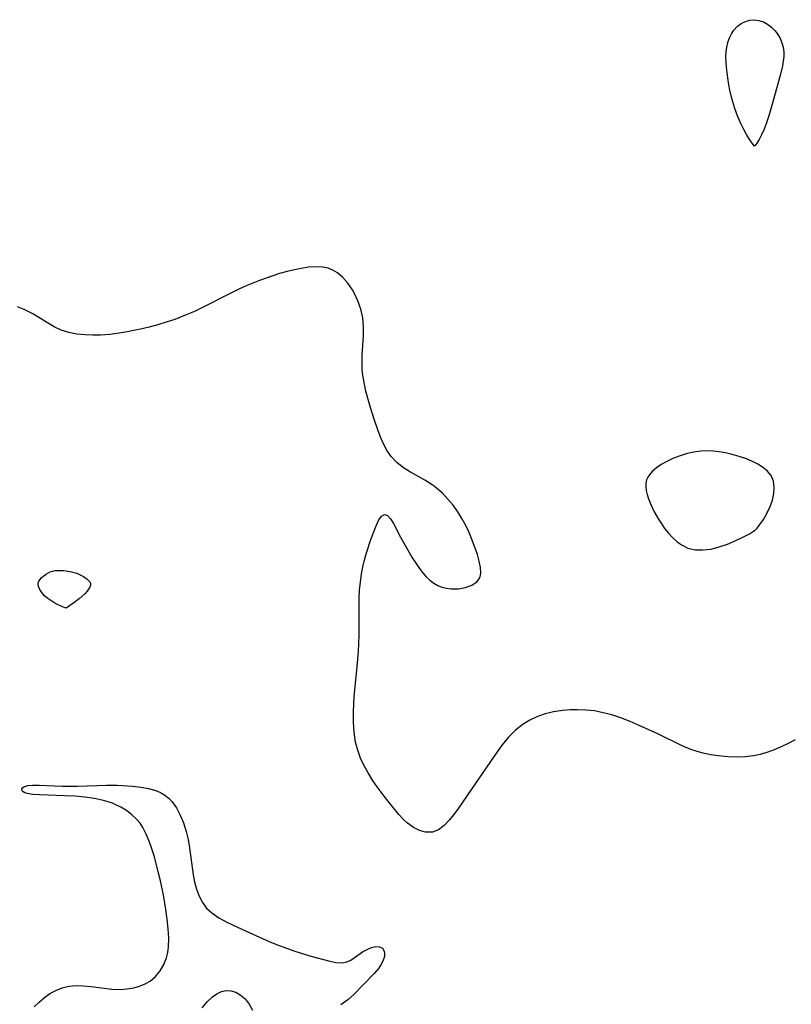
# Model space of a CAD drawing. Header units: metres. Extents: x 1073367 to 1082519, y 1569854 to 1574957.
# Tile 144 of 256: x 1074470 to 1074615, y 1573484 to 1573670. Entities that reach past the tile are written whole.
import ezdxf

# ---------------------------------------------------------------- set-up
doc = ezdxf.new("R2010")
doc.units = ezdxf.units.M
doc.layers.add('CGG_CurvaNivelLidar_v1', color=253, linetype='Continuous', lineweight=30)

msp = doc.modelspace()

# ---------------------------------------------------------------- linework, layer by layer
at = {"layer": 'CGG_CurvaNivelLidar_v1'}
for p, q in [((1074604.5834, 1573667.9529, 65), (1074605.2219, 1573668.6219, 65)), ((1074605.2219, 1573668.6219, 65), (1074605.9602, 1573669.1632, 65)), ((1074605.9602, 1573669.1632, 65), (1074606.7662, 1573669.5715, 65)), ((1074606.7662, 1573669.5715, 65), (1074607.6137, 1573669.8292, 65)), ((1074607.6137, 1573669.8292, 65), (1074608.4802, 1573669.9054, 65)), ((1074608.4802, 1573669.9054, 65), (1074609.3297, 1573669.7769, 65)), ((1074609.3297, 1573669.7769, 65), (1074610.162, 1573669.4761, 65)), ((1074610.162, 1573669.4761, 65), (1074610.96, 1573669.0361, 65)), ((1074610.96, 1573669.0361, 65), (1074611.7037, 1573668.4781, 65)), ((1074611.7037, 1573668.4781, 65), (1074612.3686, 1573667.8128, 65)), ((1074603.4738, 1573665.6281, 65), (1074603.7565, 1573666.4701, 65)), ((1074603.7565, 1573666.4701, 65), (1074604.1228, 1573667.2517, 65)), ((1074604.1228, 1573667.2517, 65), (1074604.5834, 1573667.9529, 65)), ((1074612.3686, 1573667.8128, 65), (1074612.8842, 1573667.12, 65)), ((1074612.8842, 1573667.12, 65), (1074613.3123, 1573666.3612, 65)), ((1074613.3123, 1573666.3612, 65), (1074613.6504, 1573665.5534, 65)), ((1074603.1435, 1573663.8215, 65), (1074603.2695, 1573664.7413, 65)), ((1074603.2695, 1573664.7413, 65), (1074603.4738, 1573665.6281, 65)), ((1074613.6504, 1573665.5534, 65), (1074613.8901, 1573664.7097, 65)), ((1074613.8901, 1573664.7097, 65), (1074614.0158, 1573663.8401, 65)), ((1074603.0963, 1573662.8679, 65), (1074603.1435, 1573663.8215, 65)), ((1074603.115, 1573661.8972, 65), (1074603.0963, 1573662.8679, 65)), ((1074614.0166, 1573662.9654, 65), (1074613.9186, 1573662.0769, 65)), ((1074614.0158, 1573663.8401, 65), (1074614.0166, 1573662.9654, 65)), ((1074603.1843, 1573660.9151, 65), (1074603.115, 1573661.8972, 65)), ((1074603.4302, 1573658.9322, 65), (1074603.1843, 1573660.9151, 65)), ((1074613.7505, 1573661.1772, 65), (1074613.3006, 1573659.3473, 65)), ((1074613.9186, 1573662.0769, 65), (1074613.7505, 1573661.1772, 65)), ((1074603.6509, 1573657.6002, 65), (1074603.4302, 1573658.9322, 65)), ((1074613.3006, 1573659.3473, 65), (1074611.9597, 1573654.3987, 65)), ((1074603.8371, 1573656.6161, 65), (1074603.6509, 1573657.6002, 65)), ((1074604.0827, 1573655.5452, 65), (1074603.8371, 1573656.6161, 65)), ((1074604.4011, 1573654.3791, 65), (1074604.0827, 1573655.5452, 65)), ((1074604.7847, 1573653.1597, 65), (1074604.4011, 1573654.3791, 65)), ((1074611.9597, 1573654.3987, 65), (1074611.1938, 1573651.7343, 65)), ((1074605.2858, 1573651.7729, 65), (1074604.7847, 1573653.1597, 65)), ((1074605.8457, 1573650.43, 65), (1074605.2858, 1573651.7729, 65)), ((1074611.1938, 1573651.7343, 65), (1074610.7792, 1573650.4312, 65)), ((1074606.4466, 1573649.1876, 65), (1074605.8457, 1573650.43, 65)), ((1074610.7792, 1573650.4312, 65), (1074610.3229, 1573649.2199, 65)), ((1074607.0398, 1573648.1301, 65), (1074606.4466, 1573649.1876, 65)), ((1074607.5953, 1573647.2513, 65), (1074607.0398, 1573648.1301, 65)), ((1074609.8313, 1573648.1542, 65), (1074609.3492, 1573647.2667, 65)), ((1074610.3229, 1573649.2199, 65), (1074609.8313, 1573648.1542, 65)), ((1074608.0594, 1573646.5861, 65), (1074607.5953, 1573647.2513, 65)), ((1074608.5, 1573646.0439, 65), (1074608.0594, 1573646.5861, 65)), ((1074608.6313, 1573646.1724, 65), (1074608.5, 1573646.0439, 65)), ((1074608.9313, 1573646.5936, 65), (1074608.6313, 1573646.1724, 65)), ((1074609.3492, 1573647.2667, 65), (1074608.9313, 1573646.5936, 65)), ((1074518.7788, 1573621.9581, 65.5), (1074517.5202, 1573621.5688, 65.5)), ((1074520.2039, 1573622.3466, 65.5), (1074518.7788, 1573621.9581, 65.5)), ((1074521.5765, 1573622.6799, 65.5), (1074520.2039, 1573622.3466, 65.5)), ((1074522.9277, 1573622.9578, 65.5), (1074521.5765, 1573622.6799, 65.5)), ((1074524.2493, 1573623.1588, 65.5), (1074522.9277, 1573622.9578, 65.5)), ((1074525.6367, 1573623.2584, 65.5), (1074524.2493, 1573623.1588, 65.5)), ((1074526.9626, 1573623.1914, 65.5), (1074525.6367, 1573623.2584, 65.5)), ((1074527.9431, 1573622.9886, 65.5), (1074526.9626, 1573623.1914, 65.5)), ((1074528.8327, 1573622.6444, 65.5), (1074527.9431, 1573622.9886, 65.5)), ((1074529.6997, 1573622.1264, 65.5), (1074528.8327, 1573622.6444, 65.5)), ((1074530.7546, 1573621.2276, 65.5), (1074529.6997, 1573622.1264, 65.5)), ((1074513.707, 1573620.1695, 65.5), (1074512.446, 1573619.6271, 65.5)), ((1074514.9805, 1573620.6723, 65.5), (1074513.707, 1573620.1695, 65.5)), ((1074517.5202, 1573621.5688, 65.5), (1074514.9805, 1573620.6723, 65.5)), ((1074531.6982, 1573620.1445, 65.5), (1074530.7546, 1573621.2276, 65.5)), ((1074532.5328, 1573618.9204, 65.5), (1074531.6982, 1573620.1445, 65.5)), ((1074511.1124, 1573618.9998, 65.5), (1074502.6832, 1573614.8419, 65.5)), ((1074512.446, 1573619.6271, 65.5), (1074511.1124, 1573618.9998, 65.5)), ((1074532.8789, 1573618.319, 65.5), (1074532.5328, 1573618.9204, 65.5)), ((1074533.5904, 1573616.8286, 65.5), (1074532.8789, 1573618.319, 65.5)), ((1074534.1395, 1573615.2522, 65.5), (1074533.5904, 1573616.8286, 65.5)), ((1074470.5557, 1573615.1926, 65.5), (1074469.2909, 1573615.7135, 65.5)), ((1074472.1544, 1573614.3609, 65.5), (1074470.5557, 1573615.1926, 65.5)), ((1074474.9395, 1573612.6578, 65.5), (1074472.1544, 1573614.3609, 65.5)), ((1074502.6832, 1573614.8419, 65.5), (1074501.149, 1573614.1529, 65.5)), ((1074534.4928, 1573613.6081, 65.5), (1074534.1395, 1573615.2522, 65.5)), ((1074476.2004, 1573611.9333, 65.5), (1074474.9395, 1573612.6578, 65.5)), ((1074497.388, 1573612.7841, 65.5), (1074495.7646, 1573612.3057, 65.5)), ((1074499.0005, 1573613.3186, 65.5), (1074497.388, 1573612.7841, 65.5)), ((1074501.149, 1573614.1529, 65.5), (1074499.0005, 1573613.3186, 65.5)), ((1074534.6277, 1573611.9198, 65.5), (1074534.4928, 1573613.6081, 65.5)), ((1074477.5584, 1573611.2975, 65.5), (1074476.2004, 1573611.9333, 65.5)), ((1074478.9663, 1573610.8288, 65.5), (1074477.5584, 1573611.2975, 65.5)), ((1074480.4875, 1573610.5438, 65.5), (1074478.9663, 1573610.8288, 65.5)), ((1074482.0593, 1573610.4059, 65.5), (1074480.4875, 1573610.5438, 65.5)), ((1074486.7167, 1573610.4997, 65.5), (1074484.9386, 1573610.3731, 65.5)), ((1074488.5139, 1573610.727, 65.5), (1074486.7167, 1573610.4997, 65.5)), ((1074489.68, 1573610.9188, 65.5), (1074488.5139, 1573610.727, 65.5)), ((1074492.4901, 1573611.4858, 65.5), (1074489.68, 1573610.9188, 65.5)), ((1074494.1302, 1573611.8744, 65.5), (1074492.4901, 1573611.4858, 65.5)), ((1074495.7646, 1573612.3057, 65.5), (1074494.1302, 1573611.8744, 65.5)), ((1074534.6091, 1573610.1949, 65.5), (1074534.6277, 1573611.9198, 65.5)), ((1074483.485, 1573610.3554, 65.5), (1074482.0593, 1573610.4059, 65.5)), ((1074484.9386, 1573610.3731, 65.5), (1074483.485, 1573610.3554, 65.5)), ((1074534.3998, 1573606.5708, 65.5), (1074534.6091, 1573610.1949, 65.5)), ((1074534.3598, 1573605.15, 65.5), (1074534.3998, 1573606.5708, 65.5)), ((1074534.405, 1573603.7342, 65.5), (1074534.3598, 1573605.15, 65.5)), ((1074534.5556, 1573602.3974, 65.5), (1074534.405, 1573603.7342, 65.5)), ((1074534.7953, 1573601.0666, 65.5), (1074534.5556, 1573602.3974, 65.5)), ((1074535.0994, 1573599.7398, 65.5), (1074534.7953, 1573601.0666, 65.5)), ((1074535.8911, 1573596.8849, 65.5), (1074535.0994, 1573599.7398, 65.5)), ((1074536.6435, 1573594.5014, 65.5), (1074535.8911, 1573596.8849, 65.5)), ((1074537.4, 1573592.2557, 65.5), (1074536.6435, 1573594.5014, 65.5)), ((1074537.9031, 1573590.953, 65.5), (1074537.4, 1573592.2557, 65.5)), ((1074538.4718, 1573589.7021, 65.5), (1074537.9031, 1573590.953, 65.5)), ((1074539.1218, 1573588.5213, 65.5), (1074538.4718, 1573589.7021, 65.5)), ((1074539.8725, 1573587.4321, 65.5), (1074539.1218, 1573588.5213, 65.5)), ((1074596.9515, 1573588.2385, 65.5), (1074595.589, 1573587.9187, 65.5)), ((1074598.3388, 1573588.4327, 65.5), (1074596.9515, 1573588.2385, 65.5)), ((1074599.4991, 1573588.48, 65.5), (1074598.3388, 1573588.4327, 65.5)), ((1074600.6652, 1573588.4352, 65.5), (1074599.4991, 1573588.48, 65.5)), ((1074601.8309, 1573588.3115, 65.5), (1074600.6652, 1573588.4352, 65.5)), ((1074602.9899, 1573588.1167, 65.5), (1074601.8309, 1573588.3115, 65.5)), ((1074540.996, 1573586.2224, 65.5), (1074539.8725, 1573587.4321, 65.5)), ((1074591.9417, 1573586.5015, 65.5), (1074590.8827, 1573585.9144, 65.5)), ((1074593.074, 1573587.0311, 65.5), (1074591.9417, 1573586.5015, 65.5)), ((1074594.261, 1573587.4977, 65.5), (1074593.074, 1573587.0311, 65.5)), ((1074595.589, 1573587.9187, 65.5), (1074594.261, 1573587.4977, 65.5)), ((1074604.2491, 1573587.8281, 65.5), (1074602.9899, 1573588.1167, 65.5)), ((1074605.6144, 1573587.4374, 65.5), (1074604.2491, 1573587.8281, 65.5)), ((1074606.9418, 1573586.9751, 65.5), (1074605.6144, 1573587.4374, 65.5)), ((1074608.2113, 1573586.4343, 65.5), (1074606.9418, 1573586.9751, 65.5)), ((1074609.1264, 1573585.9604, 65.5), (1074608.2113, 1573586.4343, 65.5)), ((1074542.1866, 1573585.3014, 65.5), (1074540.996, 1573586.2224, 65.5)), ((1074543.4912, 1573584.4968, 65.5), (1074542.1866, 1573585.3014, 65.5)), ((1074546.2383, 1573582.9666, 65.5), (1074543.4912, 1573584.4968, 65.5)), ((1074589.1504, 1573584.6076, 65.5), (1074588.6189, 1573583.9953, 65.5)), ((1074589.9538, 1573585.2921, 65.5), (1074589.1504, 1573584.6076, 65.5)), ((1074590.8827, 1573585.9144, 65.5), (1074589.9538, 1573585.2921, 65.5)), ((1074609.9803, 1573585.4337, 65.5), (1074609.1264, 1573585.9604, 65.5)), ((1074610.8815, 1573584.7445, 65.5), (1074609.9803, 1573585.4337, 65.5)), ((1074611.6075, 1573583.8667, 65.5), (1074610.8815, 1573584.7445, 65.5)), ((1074547.5853, 1573582.1097, 65.5), (1074546.2383, 1573582.9666, 65.5)), ((1074588.1072, 1573583.0144, 65.5), (1074587.9731, 1573582.4163, 65.5)), ((1074588.322, 1573583.5201, 65.5), (1074588.1072, 1573583.0144, 65.5)), ((1074588.6189, 1573583.9953, 65.5), (1074588.322, 1573583.5201, 65.5)), ((1074612.0716, 1573582.7662, 65.5), (1074611.6075, 1573583.8667, 65.5)), ((1074612.2171, 1573581.6513, 65.5), (1074612.0716, 1573582.7662, 65.5)), ((1074547.97, 1573581.8307, 65.5), (1074547.5853, 1573582.1097, 65.5)), ((1074548.4374, 1573581.4652, 65.5), (1074547.97, 1573581.8307, 65.5)), ((1074549.5423, 1573580.4827, 65.5), (1074548.4374, 1573581.4652, 65.5)), ((1074587.9731, 1573582.4163, 65.5), (1074587.9414, 1573581.7892, 65.5)), ((1074587.9414, 1573581.7892, 65.5), (1074588.0189, 1573581.0218, 65.5)), ((1074588.0189, 1573581.0218, 65.5), (1074588.1988, 1573580.2317, 65.5)), ((1074612.1376, 1573580.4449, 65.5), (1074612.2171, 1573581.6513, 65.5)), ((1074550.5779, 1573579.4026, 65.5), (1074549.5423, 1573580.4827, 65.5)), ((1074551.5429, 1573578.2408, 65.5), (1074550.5779, 1573579.4026, 65.5)), ((1074588.1988, 1573580.2317, 65.5), (1074588.4605, 1573579.4243, 65.5)), ((1074588.4605, 1573579.4243, 65.5), (1074588.9571, 1573578.2228, 65.5)), ((1074611.438, 1573577.9784, 65.5), (1074611.8664, 1573579.2026, 65.5)), ((1074611.8664, 1573579.2026, 65.5), (1074612.1376, 1573580.4449, 65.5)), ((1074552.4318, 1573577.0097, 65.5), (1074551.5429, 1573578.2408, 65.5)), ((1074553.2324, 1573575.73, 65.5), (1074552.4318, 1573577.0097, 65.5)), ((1074588.9571, 1573578.2228, 65.5), (1074589.5562, 1573577.0108, 65.5)), ((1074589.5562, 1573577.0108, 65.5), (1074590.233, 1573575.8042, 65.5)), ((1074610.8296, 1573576.7012, 65.5), (1074611.438, 1573577.9784, 65.5)), ((1074537.0042, 1573574.3732, 65.5), (1074537.5119, 1573575.4527, 65.5)), ((1074537.5119, 1573575.4527, 65.5), (1074538.0441, 1573576.2008, 65.5)), ((1074538.0441, 1573576.2008, 65.5), (1074538.6068, 1573576.4947, 65.5)), ((1074538.6068, 1573576.4947, 65.5), (1074539.1508, 1573576.2787, 65.5)), ((1074539.1508, 1573576.2787, 65.5), (1074539.7103, 1573575.676, 65.5)), ((1074539.7103, 1573575.676, 65.5), (1074540.2697, 1573574.7861, 65.5)), ((1074553.9524, 1573574.4096, 65.5), (1074553.2324, 1573575.73, 65.5)), ((1074590.233, 1573575.8042, 65.5), (1074590.8435, 1573574.8216, 65.5)), ((1074609.5089, 1573574.6128, 65.5), (1074610.1588, 1573575.5617, 65.5)), ((1074610.1588, 1573575.5617, 65.5), (1074610.8296, 1573576.7012, 65.5)), ((1074536.0258, 1573571.739, 65.5), (1074537.0042, 1573574.3732, 65.5)), ((1074540.2697, 1573574.7861, 65.5), (1074541.6125, 1573572.1894, 65.5)), ((1074554.5911, 1573573.0649, 65.5), (1074553.9524, 1573574.4096, 65.5)), ((1074590.8435, 1573574.8216, 65.5), (1074591.5047, 1573573.8721, 65.5)), ((1074591.5047, 1573573.8721, 65.5), (1074592.2428, 1573572.9542, 65.5)), ((1074607.5084, 1573572.8497, 65.5), (1074608.5, 1573573.4426, 65.5)), ((1074608.5, 1573573.4426, 65.5), (1074608.5999, 1573573.5049, 65.5)), ((1074608.5999, 1573573.5049, 65.5), (1074608.9618, 1573573.9084, 65.5)), ((1074608.9618, 1573573.9084, 65.5), (1074609.5089, 1573574.6128, 65.5)), ((1074535.1946, 1573569.2601, 65.5), (1074536.0258, 1573571.739, 65.5)), ((1074541.6125, 1573572.1894, 65.5), (1074542.9217, 1573569.8832, 65.5)), ((1074555.1794, 1573571.6328, 65.5), (1074554.5911, 1573573.0649, 65.5)), ((1074556.1399, 1573568.903, 65.5), (1074555.1794, 1573571.6328, 65.5)), ((1074592.2428, 1573572.9542, 65.5), (1074593.0413, 1573572.1045, 65.5)), ((1074593.0413, 1573572.1045, 65.5), (1074593.8991, 1573571.3409, 65.5)), ((1074603.3597, 1573570.8677, 65.5), (1074604.9806, 1573571.5495, 65.5)), ((1074604.9806, 1573571.5495, 65.5), (1074606.3917, 1573572.2408, 65.5)), ((1074606.3917, 1573572.2408, 65.5), (1074607.5084, 1573572.8497, 65.5)), ((1074542.9217, 1573569.8832, 65.5), (1074543.7828, 1573568.4532, 65.5)), ((1074593.8991, 1573571.3409, 65.5), (1074594.82, 1573570.6886, 65.5)), ((1074594.82, 1573570.6886, 65.5), (1074595.9218, 1573570.1523, 65.5)), ((1074595.9218, 1573570.1523, 65.5), (1074597.2505, 1573569.8422, 65.5)), ((1074597.2505, 1573569.8422, 65.5), (1074598.7483, 1573569.7844, 65.5)), ((1074598.7483, 1573569.7844, 65.5), (1074600.2806, 1573569.972, 65.5)), ((1074600.2806, 1573569.972, 65.5), (1074601.8382, 1573570.3522, 65.5)), ((1074601.8382, 1573570.3522, 65.5), (1074603.3597, 1573570.8677, 65.5)), ((1074534.4996, 1573566.5941, 65.5), (1074534.818, 1573567.9406, 65.5)), ((1074534.818, 1573567.9406, 65.5), (1074535.1946, 1573569.2601, 65.5)), ((1074543.7828, 1573568.4532, 65.5), (1074544.6262, 1573567.1293, 65.5)), ((1074556.4999, 1573567.6524, 65.5), (1074556.1399, 1573568.903, 65.5)), ((1074475.9028, 1573565.8033, 65.5), (1074476.3981, 1573565.9012, 65.5)), ((1074476.3981, 1573565.9012, 65.5), (1074476.9115, 1573565.9435, 65.5)), ((1074476.9115, 1573565.9435, 65.5), (1074477.969, 1573565.9092, 65.5)), ((1074477.969, 1573565.9092, 65.5), (1074478.5037, 1573565.8465, 65.5)), ((1074534.2405, 1573565.2127, 65.5), (1074534.4996, 1573566.5941, 65.5)), ((1074544.6262, 1573567.1293, 65.5), (1074545.517, 1573565.8737, 65.5)), ((1074545.517, 1573565.8737, 65.5), (1074546.4747, 1573564.7385, 65.5)), ((1074556.7339, 1573566.4927, 65.5), (1074556.4999, 1573567.6524, 65.5)), ((1074556.7913, 1573565.4518, 65.5), (1074556.7339, 1573566.4927, 65.5)), ((1074473.3291, 1573563.8788, 65.5), (1074473.5491, 1573564.2281, 65.5)), ((1074473.5491, 1573564.2281, 65.5), (1074473.8415, 1573564.5606, 65.5)), ((1074473.8415, 1573564.5606, 65.5), (1074474.1871, 1573564.8738, 65.5)), ((1074474.1871, 1573564.8738, 65.5), (1074474.5728, 1573565.1634, 65.5)), ((1074474.5728, 1573565.1634, 65.5), (1074474.9899, 1573565.4221, 65.5)), ((1074474.9899, 1573565.4221, 65.5), (1074475.4338, 1573565.64, 65.5)), ((1074475.4338, 1573565.64, 65.5), (1074475.9028, 1573565.8033, 65.5)), ((1074478.5037, 1573565.8465, 65.5), (1074479.4937, 1573565.6604, 65.5)), ((1074479.4937, 1573565.6604, 65.5), (1074480.4504, 1573565.3798, 65.5)), ((1074480.4504, 1573565.3798, 65.5), (1074480.8943, 1573565.2017, 65.5)), ((1074480.8943, 1573565.2017, 65.5), (1074481.7198, 1573564.7792, 65.5)), ((1074481.7198, 1573564.7792, 65.5), (1074482.4248, 1573564.2937, 65.5)), ((1074482.4248, 1573564.2937, 65.5), (1074482.7067, 1573564.0314, 65.5)), ((1074482.7067, 1573564.0314, 65.5), (1074482.9194, 1573563.7559, 65.5)), ((1074534.0459, 1573563.8044, 65.5), (1074534.2405, 1573565.2127, 65.5)), ((1074546.4747, 1573564.7385, 65.5), (1074547.1683, 1573564.072, 65.5)), ((1074547.1683, 1573564.072, 65.5), (1074547.9103, 1573563.5077, 65.5)), ((1074556.037, 1573563.7686, 65.5), (1074556.308, 1573564.06, 65.5)), ((1074556.308, 1573564.06, 65.5), (1074556.5931, 1573564.5299, 65.5)), ((1074556.5931, 1573564.5299, 65.5), (1074556.7417, 1573565.0223, 65.5)), ((1074556.7417, 1573565.0223, 65.5), (1074556.7913, 1573565.4518, 65.5)), ((1074473.2081, 1573563.5133, 65.5), (1074473.3291, 1573563.8788, 65.5)), ((1074473.2095, 1573563.1321, 65.5), (1074473.2081, 1573563.5133, 65.5)), ((1074473.3139, 1573562.7396, 65.5), (1074473.2095, 1573563.1321, 65.5)), ((1074473.497, 1573562.3409, 65.5), (1074473.3139, 1573562.7396, 65.5)), ((1074473.7405, 1573561.9408, 65.5), (1074473.497, 1573562.3409, 65.5)), ((1074482.7224, 1573562.3998, 65.5), (1074482.4098, 1573561.9904, 65.5)), ((1074482.9253, 1573562.7676, 65.5), (1074482.7224, 1573562.3998, 65.5)), ((1074482.9194, 1573563.7559, 65.5), (1074483.0392, 1573563.4652, 65.5)), ((1074483.0401, 1573563.1244, 65.5), (1074482.9253, 1573562.7676, 65.5)), ((1074483.0392, 1573563.4652, 65.5), (1074483.0401, 1573563.1244, 65.5)), ((1074533.8381, 1573560.6148, 65.5), (1074533.9085, 1573562.2181, 65.5)), ((1074533.9085, 1573562.2181, 65.5), (1074534.0459, 1573563.8044, 65.5)), ((1074547.9103, 1573563.5077, 65.5), (1074548.6629, 1573563.084, 65.5)), ((1074548.6629, 1573563.084, 65.5), (1074549.4531, 1573562.7692, 65.5)), ((1074549.4531, 1573562.7692, 65.5), (1074550.2884, 1573562.5556, 65.5)), ((1074550.2884, 1573562.5556, 65.5), (1074551.135, 1573562.4432, 65.5)), ((1074551.135, 1573562.4432, 65.5), (1074552.5581, 1573562.4582, 65.5)), ((1074552.5581, 1573562.4582, 65.5), (1074553.9032, 1573562.6974, 65.5)), ((1074553.9032, 1573562.6974, 65.5), (1074555.0929, 1573563.1362, 65.5)), ((1074555.0929, 1573563.1362, 65.5), (1074556.037, 1573563.7686, 65.5)), ((1074474.052, 1573561.5318, 65.5), (1074473.7405, 1573561.9408, 65.5)), ((1074474.4726, 1573561.0941, 65.5), (1074474.052, 1573561.5318, 65.5)), ((1074474.9822, 1573560.6522, 65.5), (1074474.4726, 1573561.0941, 65.5)), ((1074475.5566, 1573560.2325, 65.5), (1074474.9822, 1573560.6522, 65.5)), ((1074480.9247, 1573560.5743, 65.5), (1074479.9163, 1573559.79, 65.5)), ((1074481.9846, 1573561.5332, 65.5), (1074480.9247, 1573560.5743, 65.5)), ((1074482.4098, 1573561.9904, 65.5), (1074481.9846, 1573561.5332, 65.5)), ((1074533.8141, 1573553.6718, 65.5), (1074533.8381, 1573560.6148, 65.5)), ((1074476.1465, 1573559.8688, 65.5), (1074475.5566, 1573560.2325, 65.5)), ((1074476.7383, 1573559.5513, 65.5), (1074476.1465, 1573559.8688, 65.5)), ((1074477.7884, 1573559.0689, 65.5), (1074476.7383, 1573559.5513, 65.5)), ((1074478.5, 1573558.7917, 65.5), (1074477.7884, 1573559.0689, 65.5)), ((1074479.9163, 1573559.79, 65.5), (1074478.5, 1573558.7917, 65.5)), ((1074533.6796, 1573550.6378, 65.5), (1074533.8141, 1573553.6718, 65.5)), ((1074533.4659, 1573547.7898, 65.5), (1074533.6796, 1573550.6378, 65.5)), ((1074532.8839, 1573542.0508, 65.5), (1074533.4659, 1573547.7898, 65.5)), ((1074532.7288, 1573539.3769, 65.5), (1074532.8839, 1573542.0508, 65.5)), ((1074532.7271, 1573537.2963, 65.5), (1074532.7288, 1573539.3769, 65.5)), ((1074567.4003, 1573538.2874, 65.5), (1074566.0737, 1573537.6585, 65.5)), ((1074568.786, 1573538.7861, 65.5), (1074567.4003, 1573538.2874, 65.5)), ((1074570.5161, 1573539.2136, 65.5), (1074568.786, 1573538.7861, 65.5)), ((1074572.2953, 1573539.4833, 65.5), (1074570.5161, 1573539.2136, 65.5)), ((1074573.6393, 1573539.5967, 65.5), (1074572.2953, 1573539.4833, 65.5)), ((1074574.9939, 1573539.6346, 65.5), (1074573.6393, 1573539.5967, 65.5)), ((1074576.6253, 1573539.5726, 65.5), (1074574.9939, 1573539.6346, 65.5)), ((1074578.2549, 1573539.3885, 65.5), (1074576.6253, 1573539.5726, 65.5)), ((1074579.9154, 1573539.0692, 65.5), (1074578.2549, 1573539.3885, 65.5)), ((1074581.561, 1573538.6354, 65.5), (1074579.9154, 1573539.0692, 65.5)), ((1074583.2376, 1573538.0863, 65.5), (1074581.561, 1573538.6354, 65.5)), ((1074584.9799, 1573537.4123, 65.5), (1074583.2376, 1573538.0863, 65.5)), ((1074532.8508, 1573535.3913, 65.5), (1074532.7271, 1573537.2963, 65.5)), ((1074564.8186, 1573536.8996, 65.5), (1074563.3506, 1573535.756, 65.5)), ((1074566.0737, 1573537.6585, 65.5), (1074564.8186, 1573536.8996, 65.5)), ((1074586.7017, 1573536.6713, 65.5), (1074584.9799, 1573537.4123, 65.5)), ((1074590.1996, 1573535.0516, 65.5), (1074586.7017, 1573536.6713, 65.5)), ((1074533.1393, 1573533.5238, 65.5), (1074532.8508, 1573535.3913, 65.5)), ((1074562.0099, 1573534.442, 65.5), (1074560.7947, 1573532.9914, 65.5)), ((1074563.3506, 1573535.756, 65.5), (1074562.0099, 1573534.442, 65.5)), ((1074594.8176, 1573532.7943, 65.5), (1074590.1996, 1573535.0516, 65.5)), ((1074533.5424, 1573531.9909, 65.5), (1074533.1393, 1573533.5238, 65.5)), ((1074560.7947, 1573532.9914, 65.5), (1074559.8534, 1573531.6799, 65.5)), ((1074596.4851, 1573532.1108, 65.5), (1074594.8176, 1573532.7943, 65.5)), ((1074613.5388, 1573532.5904, 65.5), (1074612.1968, 1573532.0281, 65.5)), ((1074614.8535, 1573533.2258, 65.5), (1074613.5388, 1573532.5904, 65.5)), ((1074616.1363, 1573533.9299, 65.5), (1074614.8535, 1573533.2258, 65.5)), ((1074534.083, 1573530.4983, 65.5), (1074533.5424, 1573531.9909, 65.5)), ((1074559.8534, 1573531.6799, 65.5), (1074555.8276, 1573525.8447, 65.5)), ((1074597.6227, 1573531.7366, 65.5), (1074596.4851, 1573532.1108, 65.5)), ((1074598.7785, 1573531.4258, 65.5), (1074597.6227, 1573531.7366, 65.5)), ((1074600.2018, 1573531.1232, 65.5), (1074598.7785, 1573531.4258, 65.5)), ((1074601.639, 1573530.8997, 65.5), (1074600.2018, 1573531.1232, 65.5)), ((1074603.4686, 1573530.7303, 65.5), (1074601.639, 1573530.8997, 65.5)), ((1074605.298, 1573530.6857, 65.5), (1074603.4686, 1573530.7303, 65.5)), ((1074606.8058, 1573530.75, 65.5), (1074605.298, 1573530.6857, 65.5)), ((1074608.2978, 1573530.9286, 65.5), (1074606.8058, 1573530.75, 65.5)), ((1074609.573, 1573531.1923, 65.5), (1074608.2978, 1573530.9286, 65.5)), ((1074610.8308, 1573531.5472, 65.5), (1074609.573, 1573531.1923, 65.5)), ((1074612.1968, 1573532.0281, 65.5), (1074610.8308, 1573531.5472, 65.5)), ((1074534.7477, 1573529.0509, 65.5), (1074534.083, 1573530.4983, 65.5)), ((1074535.5069, 1573527.6834, 65.5), (1074534.7477, 1573529.0509, 65.5)), ((1074536.3477, 1573526.3568, 65.5), (1074535.5069, 1573527.6834, 65.5)), ((1074470.2705, 1573524.9271, 65.5), (1074470.578, 1573525.1116, 65.5)), ((1074470.578, 1573525.1116, 65.5), (1074471.2543, 1573525.3075, 65.5)), ((1074471.2543, 1573525.3075, 65.5), (1074472.1388, 1573525.4066, 65.5)), ((1074472.1388, 1573525.4066, 65.5), (1074473.3473, 1573525.4112, 65.5)), ((1074473.3473, 1573525.4112, 65.5), (1074476.193, 1573525.2502, 65.5)), ((1074476.193, 1573525.2502, 65.5), (1074477.7606, 1573525.1816, 65.5)), ((1074477.7606, 1573525.1816, 65.5), (1074478.8281, 1573525.169, 65.5)), ((1074478.8281, 1573525.169, 65.5), (1074480.6216, 1573525.2019, 65.5)), ((1074480.6216, 1573525.2019, 65.5), (1074484.2845, 1573525.3483, 65.5)), ((1074484.2845, 1573525.3483, 65.5), (1074486.1165, 1573525.3898, 65.5)), ((1074486.1165, 1573525.3898, 65.5), (1074488.1187, 1573525.3562, 65.5)), ((1074488.1187, 1573525.3562, 65.5), (1074491.0541, 1573525.1712, 65.5)), ((1074491.0541, 1573525.1712, 65.5), (1074492.5702, 1573525.0154, 65.5)), ((1074492.5702, 1573525.0154, 65.5), (1074494.024, 1573524.7701, 65.5)), ((1074537.244, 1573525.0639, 65.5), (1074536.3477, 1573526.3568, 65.5)), ((1074538.5377, 1573523.3191, 65.5), (1074537.244, 1573525.0639, 65.5)), ((1074555.8276, 1573525.8447, 65.5), (1074552.5843, 1573521.0617, 65.5)), ((1074470.0991, 1573524.7107, 65.5), (1074470.2705, 1573524.9271, 65.5)), ((1074470.1377, 1573524.3369, 65.5), (1074470.0991, 1573524.7107, 65.5)), ((1074470.3432, 1573524.1273, 65.5), (1074470.1377, 1573524.3369, 65.5)), ((1074470.6487, 1573523.9602, 65.5), (1074470.3432, 1573524.1273, 65.5)), ((1074471.1349, 1573523.8046, 65.5), (1074470.6487, 1573523.9602, 65.5)), ((1074472.1859, 1573523.6303, 65.5), (1074471.1349, 1573523.8046, 65.5)), ((1074473.4723, 1573523.5315, 65.5), (1074472.1859, 1573523.6303, 65.5)), ((1074478.1606, 1573523.3928, 65.5), (1074473.4723, 1573523.5315, 65.5)), ((1074480.1625, 1573523.2838, 65.5), (1074478.1606, 1573523.3928, 65.5)), ((1074481.9883, 1573523.1167, 65.5), (1074480.1625, 1573523.2838, 65.5)), ((1074483.796, 1573522.8633, 65.5), (1074481.9883, 1573523.1167, 65.5)), ((1074494.024, 1573524.7701, 65.5), (1074495.3915, 1573524.3855, 65.5)), ((1074495.3915, 1573524.3855, 65.5), (1074496.2907, 1573524.0011, 65.5)), ((1074496.2907, 1573524.0011, 65.5), (1074497.1202, 1573523.5127, 65.5)), ((1074497.1202, 1573523.5127, 65.5), (1074497.9139, 1573522.8705, 65.5)), ((1074539.7013, 1573521.8094, 65.5), (1074538.5377, 1573523.3191, 65.5)), ((1074485.554, 1573522.4946, 65.5), (1074483.796, 1573522.8633, 65.5)), ((1074487.2276, 1573521.9722, 65.5), (1074485.554, 1573522.4946, 65.5)), ((1074487.6194, 1573521.8156, 65.5), (1074487.2276, 1573521.9722, 65.5)), ((1074488.7891, 1573521.2485, 65.5), (1074487.6194, 1573521.8156, 65.5)), ((1074489.8771, 1573520.5752, 65.5), (1074488.7891, 1573521.2485, 65.5)), ((1074497.9139, 1573522.8705, 65.5), (1074498.5083, 1573522.2294, 65.5)), ((1074498.5083, 1573522.2294, 65.5), (1074499.2868, 1573521.1222, 65.5)), ((1074541.2895, 1573519.8763, 65.5), (1074539.7013, 1573521.8094, 65.5)), ((1074490.8768, 1573519.8103, 65.5), (1074489.8771, 1573520.5752, 65.5)), ((1074491.701, 1573519.0388, 65.5), (1074490.8768, 1573519.8103, 65.5)), ((1074499.2868, 1573521.1222, 65.5), (1074500.0137, 1573519.7464, 65.5)), ((1074500.0137, 1573519.7464, 65.5), (1074500.6204, 1573518.251, 65.5)), ((1074542.1077, 1573518.9952, 65.5), (1074541.2895, 1573519.8763, 65.5)), ((1074551.86, 1573520.07, 65.5), (1074550.8662, 1573518.8361, 65.5)), ((1074552.5843, 1573521.0617, 65.5), (1074551.86, 1573520.07, 65.5)), ((1074492.422, 1573518.1873, 65.5), (1074491.701, 1573519.0388, 65.5)), ((1074492.9284, 1573517.4191, 65.5), (1074492.422, 1573518.1873, 65.5)), ((1074500.6204, 1573518.251, 65.5), (1074501.1173, 1573516.6678, 65.5)), ((1074542.9534, 1573518.211, 65.5), (1074542.1077, 1573518.9952, 65.5)), ((1074544.0669, 1573517.4024, 65.5), (1074542.9534, 1573518.211, 65.5)), ((1074549.8472, 1573517.7821, 65.5), (1074548.7889, 1573516.9793, 65.5)), ((1074550.8662, 1573518.8361, 65.5), (1074549.8472, 1573517.7821, 65.5)), ((1074493.5868, 1573516.16, 65.5), (1074492.9284, 1573517.4191, 65.5)), ((1074494.156, 1573514.8006, 65.5), (1074493.5868, 1573516.16, 65.5)), ((1074501.1173, 1573516.6678, 65.5), (1074501.4913, 1573515.1192, 65.5)), ((1074545.2129, 1573516.8175, 65.5), (1074544.0669, 1573517.4024, 65.5)), ((1074546.3602, 1573516.4926, 65.5), (1074545.2129, 1573516.8175, 65.5)), ((1074547.4781, 1573516.4814, 65.5), (1074546.3602, 1573516.4926, 65.5)), ((1074547.6749, 1573516.5182, 65.5), (1074547.4781, 1573516.4814, 65.5)), ((1074548.7889, 1573516.9793, 65.5), (1074547.6749, 1573516.5182, 65.5)), ((1074494.6613, 1573513.3658, 65.5), (1074494.156, 1573514.8006, 65.5)), ((1074501.4913, 1573515.1192, 65.5), (1074501.7897, 1573513.5364, 65.5)), ((1074495.1358, 1573511.8274, 65.5), (1074494.6613, 1573513.3658, 65.5)), ((1074501.7897, 1573513.5364, 65.5), (1074502.4924, 1573508.4372, 65.5)), ((1074495.937, 1573508.7917, 65.5), (1074495.1358, 1573511.8274, 65.5)), ((1074496.2775, 1573507.3209, 65.5), (1074495.937, 1573508.7917, 65.5)), ((1074502.4924, 1573508.4372, 65.5), (1074502.7216, 1573507.1213, 65.5)), ((1074496.8269, 1573504.6761, 65.5), (1074496.2775, 1573507.3209, 65.5)), ((1074502.7216, 1573507.1213, 65.5), (1074503.0738, 1573505.7341, 65.5)), ((1074497.3081, 1573501.9047, 65.5), (1074496.8269, 1573504.6761, 65.5)), ((1074503.0738, 1573505.7341, 65.5), (1074503.5649, 1573504.4282, 65.5)), ((1074503.5649, 1573504.4282, 65.5), (1074504.2101, 1573503.2445, 65.5)), ((1074504.2101, 1573503.2445, 65.5), (1074505.0104, 1573502.1794, 65.5)), ((1074497.5709, 1573500.0604, 65.5), (1074497.3081, 1573501.9047, 65.5)), ((1074505.0104, 1573502.1794, 65.5), (1074505.959, 1573501.2514, 65.5)), ((1074505.959, 1573501.2514, 65.5), (1074507.3116, 1573500.3092, 65.5)), ((1074497.7646, 1573498.2564, 65.5), (1074497.5709, 1573500.0604, 65.5)), ((1074507.3116, 1573500.3092, 65.5), (1074508.8198, 1573499.4996, 65.5)), ((1074508.8198, 1573499.4996, 65.5), (1074511.6236, 1573498.1899, 65.5)), ((1074497.8577, 1573496.5121, 65.5), (1074497.7646, 1573498.2564, 65.5)), ((1074511.6236, 1573498.1899, 65.5), (1074516.9421, 1573495.8033, 65.5)), ((1074497.808, 1573494.8524, 65.5), (1074497.8577, 1573496.5121, 65.5)), ((1074516.9421, 1573495.8033, 65.5), (1074518.7214, 1573495.0855, 65.5)), ((1074497.4057, 1573492.7937, 65.5), (1074497.6078, 1573493.5436, 65.5)), ((1074497.6078, 1573493.5436, 65.5), (1074497.7373, 1573494.2357, 65.5)), ((1074497.7373, 1573494.2357, 65.5), (1074497.808, 1573494.8524, 65.5)), ((1074518.7214, 1573495.0855, 65.5), (1074521.6778, 1573494.046, 65.5)), ((1074521.6778, 1573494.046, 65.5), (1074524.6798, 1573493.1124, 65.5)), ((1074532.2526, 1573492.3332, 65.5), (1074534.449, 1573493.8884, 65.5)), ((1074534.449, 1573493.8884, 65.5), (1074535.2961, 1573494.3734, 65.5)), ((1074535.2961, 1573494.3734, 65.5), (1074536.1454, 1573494.7387, 65.5)), ((1074536.1454, 1573494.7387, 65.5), (1074536.9545, 1573494.9287, 65.5)), ((1074536.9545, 1573494.9287, 65.5), (1074537.6646, 1573494.885, 65.5)), ((1074537.6646, 1573494.885, 65.5), (1074538.1958, 1573494.5842, 65.5)), ((1074538.1958, 1573494.5842, 65.5), (1074538.5313, 1573494.0634, 65.5)), ((1074538.5313, 1573494.0634, 65.5), (1074538.6239, 1573493.5957, 65.5)), ((1074538.6239, 1573493.5957, 65.5), (1074538.5934, 1573493.0653, 65.5)), ((1074496.2121, 1573490.3216, 65.5), (1074496.8959, 1573491.5057, 65.5)), ((1074496.8959, 1573491.5057, 65.5), (1074497.4057, 1573492.7937, 65.5)), ((1074524.6798, 1573493.1124, 65.5), (1074528.2442, 1573492.1443, 65.5)), ((1074528.2442, 1573492.1443, 65.5), (1074529.4344, 1573491.9266, 65.5)), ((1074529.4344, 1573491.9266, 65.5), (1074530.5265, 1573491.8627, 65.5)), ((1074530.5265, 1573491.8627, 65.5), (1074531.4892, 1573491.9997, 65.5)), ((1074531.4892, 1573491.9997, 65.5), (1074532.2526, 1573492.3332, 65.5)), ((1074538.303, 1573492.1555, 65.5), (1074537.9356, 1573491.468, 65.5)), ((1074538.5934, 1573493.0653, 65.5), (1074538.303, 1573492.1555, 65.5)), ((1074495.3634, 1573489.2751, 65.5), (1074496.2121, 1573490.3216, 65.5)), ((1074536.6253, 1573489.7987, 65.5), (1074532.7524, 1573485.7991, 65.5)), ((1074537.4552, 1573490.7714, 65.5), (1074536.6253, 1573489.7987, 65.5)), ((1074537.9356, 1573491.468, 65.5), (1074537.4552, 1573490.7714, 65.5)), ((1074492.3464, 1573487.4462, 65.5), (1074493.3928, 1573487.8624, 65.5)), ((1074493.3928, 1573487.8624, 65.5), (1074494.348, 1573488.4091, 65.5)), ((1074494.348, 1573488.4091, 65.5), (1074495.3634, 1573489.2751, 65.5)), ((1074474.3643, 1573485.2864, 65.5), (1074475.4008, 1573486.0252, 65.5)), ((1074475.4008, 1573486.0252, 65.5), (1074476.5283, 1573486.6405, 65.5)), ((1074476.5283, 1573486.6405, 65.5), (1074477.7178, 1573487.1046, 65.5)), ((1074477.7178, 1573487.1046, 65.5), (1074478.9578, 1573487.407, 65.5)), ((1074478.9578, 1573487.407, 65.5), (1074480.3434, 1573487.5457, 65.5)), ((1074480.3434, 1573487.5457, 65.5), (1074481.7594, 1573487.5281, 65.5)), ((1074481.7594, 1573487.5281, 65.5), (1074483.19, 1573487.3995, 65.5)), ((1074483.19, 1573487.3995, 65.5), (1074487.0786, 1573486.8923, 65.5)), ((1074487.0786, 1573486.8923, 65.5), (1074488.6726, 1573486.8268, 65.5)), ((1074488.6726, 1573486.8268, 65.5), (1074489.9716, 1573486.9197, 65.5)), ((1074489.9716, 1573486.9197, 65.5), (1074491.2329, 1573487.1402, 65.5)), ((1074491.2329, 1573487.1402, 65.5), (1074492.3464, 1573487.4462, 65.5)), ((1074506.1074, 1573485.4399, 65), (1074506.9438, 1573486.0192, 65)), ((1074506.9438, 1573486.0192, 65), (1074507.8099, 1573486.4187, 65)), ((1074507.8099, 1573486.4187, 65), (1074508.6918, 1573486.6089, 65)), ((1074508.6918, 1573486.6089, 65), (1074509.6024, 1573486.5602, 65)), ((1074509.6024, 1573486.5602, 65), (1074510.4919, 1573486.2864, 65)), ((1074510.4919, 1573486.2864, 65), (1074511.3361, 1573485.8161, 65)), ((1074472.4199, 1573483.5224, 65.5), (1074473.3777, 1573484.4419, 65.5)), ((1074473.3777, 1573484.4419, 65.5), (1074474.3643, 1573485.2864, 65.5)), ((1074504.1344, 1573483.3346, 65), (1074505.0958, 1573484.4792, 65)), ((1074505.0958, 1573484.4792, 65), (1074506.1074, 1573485.4399, 65)), ((1074511.3361, 1573485.8161, 65), (1074512.2518, 1573485.0313, 65)), ((1074512.2518, 1573485.0313, 65), (1074513.0426, 1573484.0474, 65)), ((1074531.6884, 1573484.8476, 65.5), (1074530.3448, 1573483.884, 65.5)), ((1074532.7524, 1573485.7991, 65.5), (1074531.6884, 1573484.8476, 65.5)), ((1074513.0426, 1573484.0474, 65), (1074513.6784, 1573482.9033, 65))]:
    msp.add_line(p, q, dxfattribs=at)

doc.saveas('drawing.dxf')
